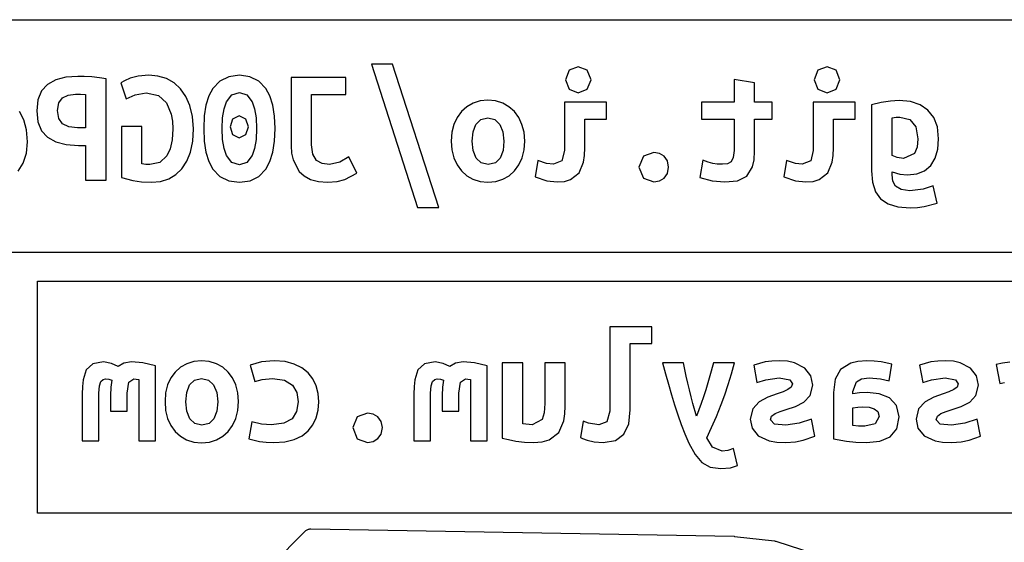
# Model space of a CAD drawing. Extents: x 4.93 to 6.76, y -5.59 to -2.93.
# Tile 21 of 29: x 5.52 to 5.97, y -3.88 to -3.65. Entities that reach past the tile are written whole.
import ezdxf

# ---------------------------------------------------------------- set-up
doc = ezdxf.new("R2010")
doc.units = 0
doc.header["$MEASUREMENT"] = 0
doc.layers.add('BLACK', color=7, linetype='CONTINUOUS')

msp = doc.modelspace()

# ---------------------------------------------------------------- linework, layer by layer
at = {"layer": 'BLACK', "linetype": 'CONTINUOUS'}
for p, q in [((5.47351, -3.64809), (6.2194, -3.64809)), ((5.68892, -3.66827), (5.67947, -3.66827)), ((5.67947, -3.66827), (5.70032, -3.73307)), ((5.70992, -3.73307), (5.68892, -3.66827)), ((5.77299, -3.6694), (5.76887, -3.67097)), ((5.77708, -3.67097), (5.77299, -3.6694)), ((5.88549, -3.6694), (5.88137, -3.67097)), ((5.88958, -3.67097), (5.88549, -3.6694)), ((5.54664, -3.67375), (5.54119, -3.67415)), ((5.54957, -3.67382), (5.54664, -3.67375)), ((5.55294, -3.67401), (5.54957, -3.67382)), ((5.55636, -3.67435), (5.55294, -3.67401)), ((5.57398, -3.67364), (5.57027, -3.67457)), ((5.57882, -3.67322), (5.57398, -3.67364)), ((5.58289, -3.67361), (5.57882, -3.67322)), ((5.58669, -3.67476), (5.58289, -3.67361)), ((5.61486, -3.67389), (5.61086, -3.67587)), ((5.61969, -3.67322), (5.61486, -3.67389)), ((5.62445, -3.67389), (5.61969, -3.67322)), ((5.62843, -3.67589), (5.62445, -3.67389)), ((5.76887, -3.67097), (5.76714, -3.67532)), ((5.77877, -3.67532), (5.77708, -3.67097)), ((5.88137, -3.67097), (5.87964, -3.67532)), ((5.89127, -3.67532), (5.88958, -3.67097)), ((5.53292, -3.67739), (5.53021, -3.68032)), ((5.53661, -3.67537), (5.53292, -3.67739)), ((5.54119, -3.67415), (5.53661, -3.67537)), ((5.55939, -3.67487), (5.55636, -3.67435)), ((5.55939, -3.7207), (5.55939, -3.67487)), ((5.56768, -3.6757), (5.56614, -3.6766)), ((5.56614, -3.6766), (5.56854, -3.68395)), ((5.57027, -3.67457), (5.56768, -3.6757)), ((5.59013, -3.67668), (5.58669, -3.67476)), ((5.59307, -3.67937), (5.59013, -3.67668)), ((5.61086, -3.67587), (5.60769, -3.67919)), ((5.63162, -3.67922), (5.62843, -3.67589)), ((5.66792, -3.67427), (5.64309, -3.67427)), ((5.64309, -3.67427), (5.64309, -3.70517)), ((5.66792, -3.68192), (5.66792, -3.67427)), ((5.76714, -3.67532), (5.76887, -3.6796)), ((5.77708, -3.6796), (5.77877, -3.67532)), ((5.85272, -3.6766), (5.84349, -3.6751)), ((5.84349, -3.6751), (5.84349, -3.68545)), ((5.85272, -3.68545), (5.85272, -3.6766)), ((5.87964, -3.67532), (5.88137, -3.6796)), ((5.88958, -3.6796), (5.89127, -3.67532)), ((5.53021, -3.68032), (5.52859, -3.68429)), ((5.53971, -3.68346), (5.54228, -3.6822)), ((5.54228, -3.6822), (5.54559, -3.68177)), ((5.54559, -3.68177), (5.54788, -3.68181)), ((5.54788, -3.68181), (5.55017, -3.682)), ((5.55017, -3.682), (5.55017, -3.697)), ((5.56854, -3.68395), (5.57259, -3.68207)), ((5.57259, -3.68207), (5.57754, -3.68125)), ((5.57754, -3.68125), (5.58309, -3.68245)), ((5.58309, -3.68245), (5.58681, -3.68579)), ((5.59549, -3.68282), (5.59307, -3.67937)), ((5.59734, -3.68699), (5.59549, -3.68282)), ((5.60589, -3.68256), (5.6046, -3.68672)), ((5.60769, -3.67919), (5.60589, -3.68256)), ((5.61388, -3.68526), (5.61633, -3.68214)), ((5.61633, -3.68214), (5.61969, -3.6811)), ((5.61969, -3.6811), (5.62301, -3.68214)), ((5.62301, -3.68214), (5.62547, -3.68526)), ((5.63346, -3.68261), (5.63162, -3.67922)), ((5.63477, -3.68676), (5.63346, -3.68261)), ((5.65239, -3.70465), (5.65239, -3.68192)), ((5.65239, -3.68192), (5.66792, -3.68192)), ((5.76887, -3.6796), (5.77299, -3.68117)), ((5.77299, -3.68117), (5.77708, -3.6796)), ((5.88137, -3.6796), (5.88549, -3.68117)), ((5.88549, -3.68117), (5.88958, -3.6796)), ((5.52859, -3.68429), (5.52804, -3.68927)), ((5.53749, -3.6892), (5.53805, -3.68574)), ((5.53805, -3.68574), (5.53971, -3.68346)), ((5.58681, -3.68579), (5.58891, -3.69089)), ((5.59853, -3.69187), (5.59734, -3.68699)), ((5.6046, -3.68672), (5.60383, -3.69165)), ((5.61278, -3.68846), (5.61388, -3.68526)), ((5.62547, -3.68526), (5.62659, -3.68846)), ((5.63556, -3.69168), (5.63477, -3.68676)), ((5.72258, -3.68746), (5.72016, -3.68961)), ((5.72541, -3.68586), (5.72258, -3.68746)), ((5.7286, -3.68488), (5.72541, -3.68586)), ((5.73212, -3.68455), (5.7286, -3.68488)), ((5.73559, -3.68488), (5.73212, -3.68455)), ((5.73879, -3.68586), (5.73559, -3.68488)), ((5.74165, -3.68746), (5.73879, -3.68586)), ((5.74408, -3.68961), (5.74165, -3.68746)), ((5.78574, -3.68545), (5.76677, -3.68545)), ((5.76677, -3.68545), (5.76677, -3.70727)), ((5.78574, -3.6931), (5.78574, -3.68545)), ((5.84349, -3.68545), (5.82872, -3.68545)), ((5.82872, -3.68545), (5.82872, -3.6931)), ((5.86074, -3.68545), (5.85272, -3.68545)), ((5.86074, -3.6931), (5.86074, -3.68545)), ((5.87927, -3.68545), (5.87927, -3.70727)), ((5.89824, -3.68545), (5.87927, -3.68545)), ((5.89824, -3.6931), (5.89824, -3.68545)), ((5.90999, -3.68553), (5.90559, -3.68657)), ((5.90559, -3.68657), (5.90559, -3.71642)), ((5.91416, -3.68491), (5.90999, -3.68553)), ((5.91812, -3.6847), (5.91416, -3.68491)), ((5.92324, -3.68517), (5.91812, -3.6847)), ((5.92759, -3.6866), (5.92324, -3.68517)), ((5.93117, -3.68897), (5.92759, -3.6866)), ((5.52226, -3.69342), (5.52028, -3.68969)), ((5.52804, -3.68927), (5.52859, -3.69431)), ((5.53806, -3.69285), (5.53749, -3.6892)), ((5.58891, -3.69089), (5.58938, -3.69401)), ((5.59892, -3.69745), (5.59853, -3.69187)), ((5.60383, -3.69165), (5.60357, -3.69737)), ((5.61212, -3.6925), (5.61278, -3.68846)), ((5.61962, -3.6916), (5.61666, -3.6931)), ((5.62269, -3.6931), (5.61962, -3.6916)), ((5.62659, -3.68846), (5.62727, -3.6925)), ((5.63582, -3.69737), (5.63556, -3.69168)), ((5.72016, -3.68961), (5.7182, -3.69229)), ((5.74605, -3.69229), (5.74408, -3.68961)), ((5.93384, -3.69232), (5.93117, -3.68897)), ((5.52345, -3.69795), (5.52226, -3.69342)), ((5.52859, -3.69431), (5.53023, -3.69832)), ((5.53974, -3.69524), (5.53806, -3.69285)), ((5.54254, -3.69656), (5.53974, -3.69524)), ((5.57559, -3.6964), (5.56637, -3.6964)), ((5.56637, -3.6964), (5.56637, -3.71957)), ((5.57559, -3.71335), (5.57559, -3.6964)), ((5.58938, -3.69401), (5.58954, -3.69745)), ((5.61189, -3.69737), (5.61212, -3.6925)), ((5.61666, -3.6931), (5.61549, -3.69662)), ((5.62382, -3.69662), (5.62269, -3.6931)), ((5.62727, -3.6925), (5.62749, -3.69737)), ((5.71674, -3.69546), (5.71584, -3.69905)), ((5.7182, -3.69229), (5.71674, -3.69546)), ((5.72542, -3.69881), (5.72668, -3.69546)), ((5.72668, -3.69546), (5.72888, -3.6933)), ((5.72888, -3.6933), (5.73212, -3.69257)), ((5.73212, -3.69257), (5.73528, -3.6933)), ((5.73528, -3.6933), (5.73756, -3.69546)), ((5.73756, -3.69546), (5.73893, -3.69881)), ((5.74753, -3.69546), (5.74605, -3.69229)), ((5.74846, -3.69905), (5.74753, -3.69546)), ((5.77599, -3.70607), (5.77599, -3.6931)), ((5.77599, -3.6931), (5.78574, -3.6931)), ((5.82872, -3.6931), (5.84349, -3.6931)), ((5.84349, -3.6931), (5.84349, -3.70735)), ((5.85272, -3.70757), (5.85272, -3.6931)), ((5.85272, -3.6931), (5.86074, -3.6931)), ((5.88849, -3.70607), (5.88849, -3.6931)), ((5.88849, -3.6931), (5.89824, -3.6931)), ((5.91489, -3.69257), (5.91677, -3.69227)), ((5.91489, -3.70952), (5.91489, -3.69257)), ((5.91677, -3.69227), (5.91849, -3.6922)), ((5.91849, -3.6922), (5.92299, -3.69328)), ((5.92299, -3.69328), (5.92569, -3.69653)), ((5.93544, -3.69664), (5.93384, -3.69232)), ((5.52384, -3.7033), (5.52345, -3.69795)), ((5.53023, -3.69832), (5.53296, -3.70131)), ((5.54642, -3.697), (5.54254, -3.69656)), ((5.55017, -3.697), (5.54642, -3.697)), ((5.58954, -3.69745), (5.58925, -3.70251)), ((5.59858, -3.70308), (5.59892, -3.69745)), ((5.60357, -3.69737), (5.60383, -3.70313)), ((5.61212, -3.7023), (5.61189, -3.69737)), ((5.61549, -3.69662), (5.61666, -3.70011)), ((5.61666, -3.70011), (5.61962, -3.70157)), ((5.61962, -3.70157), (5.62269, -3.70011)), ((5.62269, -3.70011), (5.62382, -3.69662)), ((5.62749, -3.69737), (5.62727, -3.7023)), ((5.63556, -3.70313), (5.63582, -3.69737)), ((5.71584, -3.69905), (5.71554, -3.703)), ((5.72499, -3.70307), (5.72542, -3.69881)), ((5.73893, -3.69881), (5.73939, -3.70307)), ((5.74877, -3.703), (5.74846, -3.69905)), ((5.92569, -3.69653), (5.92659, -3.70195)), ((5.93597, -3.70195), (5.93544, -3.69664)), ((5.52337, -3.70855), (5.52384, -3.7033)), ((5.53296, -3.70131), (5.53669, -3.70337)), ((5.53669, -3.70337), (5.54132, -3.70461)), ((5.54132, -3.70461), (5.54687, -3.70502)), ((5.54687, -3.70502), (5.55017, -3.70502)), ((5.55017, -3.70502), (5.55017, -3.7207)), ((5.58925, -3.70251), (5.58838, -3.7066)), ((5.59757, -3.70799), (5.59858, -3.70308)), ((5.60383, -3.70313), (5.6046, -3.7081)), ((5.61278, -3.70636), (5.61212, -3.7023)), ((5.62727, -3.7023), (5.62659, -3.70636)), ((5.63479, -3.7081), (5.63556, -3.70313)), ((5.64309, -3.70517), (5.64331, -3.70846)), ((5.65295, -3.70901), (5.65239, -3.70465)), ((5.71554, -3.703), (5.71584, -3.707)), ((5.72545, -3.70735), (5.72499, -3.70307)), ((5.73939, -3.70307), (5.73897, -3.70735)), ((5.74847, -3.707), (5.74877, -3.703)), ((5.92659, -3.70195), (5.9262, -3.70578)), ((5.93557, -3.70672), (5.93597, -3.70195)), ((5.52196, -3.713), (5.52337, -3.70855)), ((5.58692, -3.70971), (5.58368, -3.71267)), ((5.58838, -3.7066), (5.58692, -3.70971)), ((5.59594, -3.71215), (5.59757, -3.70799)), ((5.6046, -3.7081), (5.60589, -3.71228)), ((5.61388, -3.70956), (5.61278, -3.70636)), ((5.61633, -3.71268), (5.61388, -3.70956)), ((5.62547, -3.70956), (5.62301, -3.71268)), ((5.62659, -3.70636), (5.62547, -3.70956)), ((5.6335, -3.71228), (5.63479, -3.7081)), ((5.64331, -3.70846), (5.64396, -3.71155)), ((5.65461, -3.71174), (5.65295, -3.70901)), ((5.71584, -3.707), (5.71674, -3.71061)), ((5.72683, -3.71072), (5.72545, -3.70735)), ((5.73897, -3.70735), (5.73771, -3.71072)), ((5.74757, -3.71061), (5.74847, -3.707)), ((5.76677, -3.70727), (5.76561, -3.71196)), ((5.77539, -3.7126), (5.77584, -3.70954)), ((5.77584, -3.70954), (5.77599, -3.70607)), ((5.80712, -3.70817), (5.80247, -3.7099)), ((5.80967, -3.70862), (5.80712, -3.70817)), ((5.81181, -3.7099), (5.80967, -3.70862)), ((5.84349, -3.70735), (5.84312, -3.7105)), ((5.85249, -3.71158), (5.85272, -3.70757)), ((5.87927, -3.70727), (5.87811, -3.71196)), ((5.88789, -3.7126), (5.88834, -3.70954)), ((5.88834, -3.70954), (5.88849, -3.70607)), ((5.91726, -3.7105), (5.91489, -3.70952)), ((5.92502, -3.70859), (5.92007, -3.71087)), ((5.9262, -3.70578), (5.92502, -3.70859)), ((5.93439, -3.71075), (5.93557, -3.70672)), ((5.51961, -3.71665), (5.52196, -3.713)), ((5.57739, -3.71357), (5.57559, -3.71335)), ((5.57919, -3.71365), (5.57739, -3.71357)), ((5.58368, -3.71267), (5.57919, -3.71365)), ((5.59374, -3.71556), (5.59594, -3.71215)), ((5.60589, -3.71228), (5.60769, -3.71567)), ((5.61969, -3.71372), (5.61633, -3.71268)), ((5.62301, -3.71268), (5.61969, -3.71372)), ((5.63169, -3.71567), (5.6335, -3.71228)), ((5.64396, -3.71155), (5.64681, -3.7168)), ((5.65717, -3.71317), (5.65461, -3.71174)), ((5.66042, -3.71365), (5.65717, -3.71317)), ((5.66511, -3.71252), (5.66042, -3.71365)), ((5.66927, -3.7102), (5.66511, -3.71252)), ((5.67279, -3.71755), (5.66927, -3.7102)), ((5.71674, -3.71061), (5.71819, -3.71379)), ((5.71819, -3.71379), (5.72012, -3.7165)), ((5.72911, -3.71292), (5.72683, -3.71072)), ((5.73227, -3.71365), (5.72911, -3.71292)), ((5.7355, -3.71292), (5.73227, -3.71365)), ((5.73771, -3.71072), (5.7355, -3.71292)), ((5.74416, -3.7165), (5.74612, -3.71379)), ((5.74612, -3.71379), (5.74757, -3.71061)), ((5.75462, -3.71177), (5.75342, -3.7192)), ((5.75867, -3.71316), (5.75462, -3.71177)), ((5.76174, -3.7135), (5.75867, -3.71316)), ((5.76561, -3.71196), (5.76174, -3.7135)), ((5.77333, -3.71744), (5.77539, -3.7126)), ((5.80247, -3.7099), (5.80044, -3.71477)), ((5.81331, -3.71196), (5.81181, -3.7099)), ((5.81387, -3.71477), (5.81331, -3.71196)), ((5.82932, -3.71162), (5.82804, -3.71957)), ((5.83168, -3.7126), (5.82932, -3.71162)), ((5.83378, -3.71316), (5.83168, -3.7126)), ((5.83588, -3.71342), (5.83378, -3.71316)), ((5.83824, -3.7135), (5.83588, -3.71342)), ((5.84042, -3.71327), (5.83824, -3.7135)), ((5.84207, -3.71237), (5.84042, -3.71327)), ((5.84312, -3.7105), (5.84207, -3.71237)), ((5.85182, -3.71474), (5.85249, -3.71158)), ((5.86712, -3.71177), (5.86592, -3.7192)), ((5.87117, -3.71316), (5.86712, -3.71177)), ((5.87424, -3.7135), (5.87117, -3.71316)), ((5.87811, -3.71196), (5.87424, -3.7135)), ((5.88583, -3.71744), (5.88789, -3.7126)), ((5.92007, -3.71087), (5.91726, -3.7105)), ((5.92966, -3.71644), (5.93241, -3.71402)), ((5.93241, -3.71402), (5.93439, -3.71075)), ((5.58778, -3.72014), (5.59102, -3.71822)), ((5.59102, -3.71822), (5.59374, -3.71556)), ((5.60769, -3.71567), (5.61086, -3.71901)), ((5.62853, -3.71901), (5.63169, -3.71567)), ((5.64681, -3.7168), (5.64908, -3.71882)), ((5.66747, -3.72047), (5.67279, -3.71755)), ((5.72012, -3.7165), (5.72251, -3.71869)), ((5.74174, -3.71869), (5.74416, -3.7165)), ((5.76943, -3.72047), (5.77333, -3.71744)), ((5.80044, -3.71477), (5.80247, -3.7198)), ((5.81181, -3.71976), (5.81331, -3.71766)), ((5.81331, -3.71766), (5.81387, -3.71477)), ((5.84919, -3.71897), (5.85182, -3.71474)), ((5.88193, -3.72047), (5.88583, -3.71744)), ((5.90559, -3.71642), (5.90606, -3.72167)), ((5.91489, -3.7183), (5.91489, -3.71687)), ((5.91489, -3.71687), (5.91846, -3.718)), ((5.91527, -3.72111), (5.91489, -3.7183)), ((5.91846, -3.718), (5.92194, -3.71837)), ((5.92194, -3.71837), (5.92617, -3.71789)), ((5.92617, -3.71789), (5.92966, -3.71644)), ((5.55017, -3.7207), (5.55939, -3.7207)), ((5.56637, -3.71957), (5.57151, -3.72092)), ((5.57151, -3.72092), (5.57536, -3.72149)), ((5.57536, -3.72149), (5.57994, -3.72167)), ((5.57994, -3.72167), (5.58408, -3.72129)), ((5.58408, -3.72129), (5.58778, -3.72014)), ((5.61086, -3.71901), (5.61486, -3.72101)), ((5.61486, -3.72101), (5.61969, -3.72167)), ((5.61969, -3.72167), (5.62453, -3.72101)), ((5.62453, -3.72101), (5.62853, -3.71901)), ((5.64908, -3.71882), (5.65194, -3.72036)), ((5.65194, -3.72036), (5.65543, -3.72135)), ((5.65543, -3.72135), (5.65959, -3.72167)), ((5.65959, -3.72167), (5.66393, -3.72137)), ((5.66393, -3.72137), (5.66747, -3.72047)), ((5.72251, -3.71869), (5.72533, -3.72032)), ((5.72533, -3.72032), (5.72855, -3.72134)), ((5.72855, -3.72134), (5.73212, -3.72167)), ((5.73212, -3.72167), (5.73569, -3.72134)), ((5.73569, -3.72134), (5.73891, -3.72032)), ((5.73891, -3.72032), (5.74174, -3.71869)), ((5.75342, -3.7192), (5.75878, -3.72104)), ((5.75878, -3.72104), (5.76339, -3.72152)), ((5.76339, -3.72152), (5.7667, -3.72126)), ((5.7667, -3.72126), (5.76943, -3.72047)), ((5.80247, -3.7198), (5.80712, -3.72152)), ((5.80712, -3.72152), (5.80967, -3.72107)), ((5.80967, -3.72107), (5.81181, -3.71976)), ((5.82804, -3.71957), (5.83356, -3.72107)), ((5.83356, -3.72107), (5.83929, -3.72152)), ((5.83929, -3.72152), (5.84499, -3.721)), ((5.84499, -3.721), (5.84919, -3.71897)), ((5.86592, -3.7192), (5.87128, -3.72104)), ((5.87128, -3.72104), (5.87589, -3.72152)), ((5.87589, -3.72152), (5.8792, -3.72126)), ((5.8792, -3.72126), (5.88193, -3.72047)), ((5.90606, -3.72167), (5.90744, -3.72592)), ((5.91654, -3.7234), (5.91527, -3.72111)), ((5.90744, -3.72592), (5.90976, -3.72917)), ((5.91902, -3.72494), (5.91654, -3.7234)), ((5.92299, -3.7255), (5.91902, -3.72494)), ((5.92899, -3.72479), (5.92299, -3.7255)), ((5.93357, -3.72325), (5.92899, -3.72479)), ((5.93529, -3.73105), (5.93357, -3.72325)), ((5.90976, -3.72917), (5.91309, -3.73147)), ((5.91309, -3.73147), (5.91756, -3.73284)), ((5.92948, -3.73262), (5.93529, -3.73105)), ((5.70032, -3.73307), (5.70992, -3.73307)), ((5.91756, -3.73284), (5.92314, -3.7333)), ((5.92314, -3.7333), (5.92638, -3.73313)), ((5.92638, -3.73313), (5.92948, -3.73262)), ((6.2194, -3.75348), (5.47351, -3.75348)), ((5.52845, -3.76639), (6.16446, -3.76639)), ((5.52845, -3.8714), (5.52845, -3.76639)), ((5.80626, -3.78702), (5.78728, -3.78702)), ((5.78728, -3.78702), (5.78728, -3.82527)), ((5.80626, -3.79467), (5.80626, -3.78702)), ((5.79651, -3.8246), (5.79651, -3.79467)), ((5.79651, -3.79467), (5.80626, -3.79467)), ((5.55823, -3.803), (5.55343, -3.8039)), ((5.56183, -3.80364), (5.55823, -3.803)), ((5.57098, -3.803), (5.56749, -3.80349)), ((5.57601, -3.80345), (5.57098, -3.803)), ((5.59912, -3.8028), (5.59592, -3.80379)), ((5.60263, -3.80247), (5.59912, -3.8028)), ((5.6061, -3.8028), (5.60263, -3.80247)), ((5.60931, -3.80379), (5.6061, -3.8028)), ((5.62978, -3.80292), (5.62461, -3.80442)), ((5.63548, -3.80247), (5.62978, -3.80292)), ((5.64037, -3.80284), (5.63548, -3.80247)), ((5.64452, -3.80394), (5.64037, -3.80284)), ((5.70823, -3.803), (5.70343, -3.8039)), ((5.71183, -3.80364), (5.70823, -3.803)), ((5.72098, -3.803), (5.71749, -3.80349)), ((5.72601, -3.80345), (5.72098, -3.803)), ((5.85752, -3.803), (5.85238, -3.8045)), ((5.8606, -3.8026), (5.85752, -3.803)), ((5.86393, -3.80247), (5.8606, -3.8026)), ((5.86763, -3.80269), (5.86393, -3.80247)), ((5.87076, -3.80334), (5.86763, -3.80269)), ((5.89947, -3.80273), (5.89622, -3.80349)), ((5.90346, -3.80247), (5.89947, -3.80273)), ((5.90678, -3.80259), (5.90346, -3.80247)), ((5.90998, -3.80296), (5.90678, -3.80259)), ((5.91486, -3.80405), (5.90998, -3.80296)), ((5.93252, -3.803), (5.92738, -3.8045)), ((5.9356, -3.8026), (5.93252, -3.803)), ((5.93893, -3.80247), (5.9356, -3.8026)), ((5.94263, -3.80269), (5.93893, -3.80247)), ((5.94576, -3.80334), (5.94263, -3.80269)), ((5.96811, -3.80304), (5.96492, -3.80349)), ((5.55047, -3.8066), (5.54901, -3.81114)), ((5.55343, -3.8039), (5.55047, -3.8066)), ((5.56483, -3.8051), (5.56183, -3.80364)), ((5.56749, -3.80349), (5.56483, -3.8051)), ((5.58178, -3.80472), (5.57601, -3.80345)), ((5.58178, -3.83862), (5.58178, -3.80472)), ((5.59067, -3.80754), (5.58871, -3.81022)), ((5.59309, -3.80538), (5.59067, -3.80754)), ((5.59592, -3.80379), (5.59309, -3.80538)), ((5.61217, -3.80538), (5.60931, -3.80379)), ((5.61459, -3.80754), (5.61217, -3.80538)), ((5.61656, -3.81022), (5.61459, -3.80754)), ((5.62461, -3.80442), (5.62663, -3.81185)), ((5.64798, -3.80566), (5.64452, -3.80394)), ((5.65078, -3.80791), (5.64798, -3.80566)), ((5.70047, -3.8066), (5.69901, -3.81114)), ((5.70343, -3.8039), (5.70047, -3.8066)), ((5.71483, -3.8051), (5.71183, -3.80364)), ((5.71749, -3.80349), (5.71483, -3.8051)), ((5.73178, -3.80472), (5.72601, -3.80345)), ((5.73178, -3.83862), (5.73178, -3.80472)), ((5.73861, -3.80337), (5.73861, -3.83742)), ((5.74791, -3.80337), (5.73861, -3.80337)), ((5.74791, -3.83105), (5.74791, -3.80337)), ((5.76703, -3.80337), (5.75781, -3.80337)), ((5.75781, -3.80337), (5.75781, -3.82182)), ((5.76703, -3.82302), (5.76703, -3.80337)), ((5.82051, -3.80337), (5.81106, -3.80337)), ((5.81106, -3.80337), (5.81245, -3.80828)), ((5.82182, -3.80937), (5.82051, -3.80337)), ((5.83408, -3.80337), (5.83254, -3.8093)), ((5.84368, -3.80337), (5.83408, -3.80337)), ((5.84229, -3.8084), (5.84368, -3.80337)), ((5.85238, -3.8045), (5.85381, -3.8123)), ((5.87544, -3.80574), (5.87076, -3.80334)), ((5.87814, -3.80926), (5.87544, -3.80574)), ((5.89161, -3.80634), (5.88913, -3.81084)), ((5.89622, -3.80349), (5.89161, -3.80634)), ((5.91358, -3.81147), (5.91486, -3.80405)), ((5.92738, -3.8045), (5.92881, -3.8123)), ((5.95044, -3.80574), (5.94576, -3.80334)), ((5.95314, -3.80926), (5.95044, -3.80574)), ((5.96492, -3.80349), (5.96203, -3.8042)), ((5.96203, -3.8042), (5.96368, -3.81275)), ((5.54901, -3.81114), (5.54873, -3.81411)), ((5.55639, -3.81372), (5.55707, -3.81177)), ((5.55707, -3.81177), (5.55804, -3.81087)), ((5.55804, -3.81087), (5.55921, -3.81065)), ((5.55921, -3.81065), (5.56063, -3.81076)), ((5.56063, -3.81076), (5.56198, -3.81117)), ((5.56198, -3.81117), (5.56161, -3.81432)), ((5.56896, -3.8171), (5.56967, -3.81207)), ((5.56967, -3.81207), (5.57196, -3.81065)), ((5.57196, -3.81065), (5.57304, -3.81072)), ((5.57304, -3.81072), (5.57428, -3.81095)), ((5.57428, -3.81095), (5.57428, -3.83862)), ((5.58871, -3.81022), (5.58726, -3.81339)), ((5.59719, -3.81339), (5.5994, -3.81122)), ((5.5994, -3.81122), (5.60263, -3.8105)), ((5.60263, -3.8105), (5.60579, -3.81122)), ((5.60579, -3.81122), (5.60807, -3.81339)), ((5.61804, -3.81339), (5.61656, -3.81022)), ((5.62663, -3.81185), (5.62997, -3.81091)), ((5.62997, -3.81091), (5.63466, -3.8105)), ((5.63466, -3.8105), (5.64017, -3.81129)), ((5.64017, -3.81129), (5.64373, -3.81346)), ((5.65294, -3.81064), (5.65078, -3.80791)), ((5.65446, -3.8138), (5.65294, -3.81064)), ((5.69901, -3.81114), (5.69873, -3.81411)), ((5.70639, -3.81372), (5.70707, -3.81177)), ((5.70707, -3.81177), (5.70804, -3.81087)), ((5.70804, -3.81087), (5.70921, -3.81065)), ((5.70921, -3.81065), (5.71063, -3.81076)), ((5.71063, -3.81076), (5.71198, -3.81117)), ((5.71198, -3.81117), (5.71161, -3.81432)), ((5.71896, -3.8171), (5.71967, -3.81207)), ((5.71967, -3.81207), (5.72196, -3.81065)), ((5.72196, -3.81065), (5.72304, -3.81072)), ((5.72304, -3.81072), (5.72428, -3.81095)), ((5.72428, -3.81095), (5.72428, -3.83862)), ((5.81245, -3.80828), (5.81379, -3.81309)), ((5.82254, -3.81251), (5.82182, -3.80937)), ((5.83254, -3.8093), (5.83165, -3.81245)), ((5.84083, -3.81321), (5.84229, -3.8084)), ((5.85381, -3.8123), (5.85778, -3.81106)), ((5.85778, -3.81106), (5.86386, -3.8102)), ((5.86386, -3.8102), (5.86862, -3.81106)), ((5.86862, -3.81106), (5.86986, -3.8129)), ((5.87901, -3.8135), (5.87814, -3.80926)), ((5.88913, -3.81084), (5.88838, -3.8168)), ((5.89723, -3.81635), (5.89888, -3.81196)), ((5.89888, -3.81196), (5.90113, -3.81064)), ((5.90113, -3.81064), (5.90458, -3.8102)), ((5.90458, -3.8102), (5.90964, -3.81057)), ((5.90964, -3.81057), (5.91358, -3.81147)), ((5.92881, -3.8123), (5.93278, -3.81106)), ((5.93278, -3.81106), (5.93886, -3.8102)), ((5.93886, -3.8102), (5.94362, -3.81106)), ((5.94362, -3.81106), (5.94486, -3.8129)), ((5.95401, -3.8135), (5.95314, -3.80926)), ((5.54873, -3.81411), (5.54863, -3.81755)), ((5.55613, -3.8171), (5.55639, -3.81372)), ((5.56161, -3.81432), (5.56146, -3.81815)), ((5.58726, -3.81339), (5.58636, -3.81698)), ((5.59593, -3.81673), (5.59719, -3.81339)), ((5.60807, -3.81339), (5.60945, -3.81673)), ((5.61897, -3.81698), (5.61804, -3.81339)), ((5.64373, -3.81346), (5.64568, -3.8168)), ((5.65536, -3.81729), (5.65446, -3.8138)), ((5.69873, -3.81411), (5.69863, -3.81755)), ((5.70613, -3.8171), (5.70639, -3.81372)), ((5.71161, -3.81432), (5.71146, -3.81815)), ((5.81379, -3.81309), (5.81513, -3.81779)), ((5.82328, -3.81564), (5.82254, -3.81251)), ((5.82405, -3.81873), (5.82328, -3.81564)), ((5.83071, -3.8156), (5.8297, -3.81872)), ((5.83165, -3.81245), (5.83071, -3.8156)), ((5.83929, -3.81779), (5.84083, -3.81321)), ((5.86562, -3.81654), (5.86296, -3.81747)), ((5.86779, -3.81552), (5.86562, -3.81654)), ((5.86929, -3.81436), (5.86779, -3.81552)), ((5.86986, -3.8129), (5.86929, -3.81436)), ((5.87788, -3.81811), (5.87901, -3.8135)), ((5.89723, -3.81747), (5.89723, -3.81635)), ((5.94062, -3.81654), (5.93796, -3.81747)), ((5.94279, -3.81552), (5.94062, -3.81654)), ((5.94429, -3.81436), (5.94279, -3.81552)), ((5.94486, -3.8129), (5.94429, -3.81436)), ((5.95288, -3.81811), (5.95401, -3.8135)), ((5.96368, -3.81275), (5.96582, -3.8123)), ((5.54863, -3.81755), (5.54863, -3.83862)), ((5.55613, -3.83862), (5.55613, -3.8171)), ((5.56146, -3.81815), (5.56146, -3.8252)), ((5.56896, -3.8252), (5.56896, -3.8171)), ((5.58636, -3.81698), (5.58606, -3.82092)), ((5.58606, -3.82092), (5.58636, -3.82493)), ((5.59551, -3.821), (5.59593, -3.81673)), ((5.59597, -3.82527), (5.59551, -3.821)), ((5.60945, -3.81673), (5.60991, -3.821)), ((5.60991, -3.821), (5.60948, -3.82527)), ((5.61928, -3.82092), (5.61897, -3.81698)), ((5.61898, -3.82493), (5.61928, -3.82092)), ((5.64628, -3.821), (5.6456, -3.82535)), ((5.64568, -3.8168), (5.64628, -3.821)), ((5.65566, -3.821), (5.65536, -3.81729)), ((5.65537, -3.82477), (5.65566, -3.821)), ((5.69863, -3.81755), (5.69863, -3.83862)), ((5.70613, -3.83862), (5.70613, -3.8171)), ((5.71146, -3.81815), (5.71146, -3.8252)), ((5.71896, -3.8252), (5.71896, -3.8171)), ((5.81513, -3.81779), (5.81653, -3.82239)), ((5.82486, -3.82179), (5.82405, -3.81873)), ((5.8297, -3.81872), (5.82864, -3.82179)), ((5.83768, -3.82216), (5.83929, -3.81779)), ((5.85482, -3.82104), (5.85193, -3.82419)), ((5.85876, -3.81897), (5.85482, -3.82104)), ((5.86296, -3.81747), (5.85876, -3.81897)), ((5.87503, -3.82115), (5.87788, -3.81811)), ((5.88838, -3.8168), (5.88838, -3.8378)), ((5.90021, -3.81702), (5.89723, -3.81747)), ((5.90361, -3.81687), (5.90021, -3.81702)), ((5.90908, -3.81744), (5.90361, -3.81687)), ((5.91373, -3.81927), (5.90908, -3.81744)), ((5.91696, -3.82265), (5.91373, -3.81927)), ((5.92982, -3.82104), (5.92693, -3.82419)), ((5.93376, -3.81897), (5.92982, -3.82104)), ((5.93796, -3.81747), (5.93376, -3.81897)), ((5.95003, -3.82115), (5.95288, -3.81811)), ((5.56146, -3.8252), (5.56896, -3.8252)), ((5.58636, -3.82493), (5.58726, -3.82854)), ((5.59734, -3.82865), (5.59597, -3.82527)), ((5.60948, -3.82527), (5.60822, -3.82865)), ((5.61808, -3.82854), (5.61898, -3.82493)), ((5.6456, -3.82535), (5.64354, -3.82865)), ((5.65449, -3.82827), (5.65537, -3.82477)), ((5.71146, -3.8252), (5.71896, -3.8252)), ((5.75781, -3.82182), (5.75752, -3.82607)), ((5.76688, -3.82647), (5.76703, -3.82302)), ((5.78728, -3.82527), (5.78586, -3.83015)), ((5.79578, -3.831), (5.79651, -3.8246)), ((5.81653, -3.82239), (5.818, -3.82688)), ((5.82643, -3.82745), (5.82486, -3.82179)), ((5.82864, -3.82179), (5.82643, -3.82745)), ((5.83548, -3.82762), (5.83768, -3.82216)), ((5.85193, -3.82419), (5.85081, -3.82887)), ((5.86202, -3.82636), (5.86434, -3.82542)), ((5.86434, -3.82542), (5.86708, -3.82452)), ((5.86708, -3.82452), (5.87121, -3.82314)), ((5.87121, -3.82314), (5.87503, -3.82115)), ((5.89723, -3.8237), (5.89941, -3.82344)), ((5.89723, -3.8318), (5.89723, -3.8237)), ((5.89941, -3.82344), (5.90173, -3.82332)), ((5.90173, -3.82332), (5.90451, -3.82351)), ((5.90451, -3.82351), (5.90687, -3.82415)), ((5.90687, -3.82415), (5.90848, -3.82542)), ((5.90848, -3.82542), (5.90908, -3.8276)), ((5.91816, -3.82782), (5.91696, -3.82265)), ((5.92693, -3.82419), (5.92581, -3.82887)), ((5.93702, -3.82636), (5.93934, -3.82542)), ((5.93934, -3.82542), (5.94208, -3.82452)), ((5.94208, -3.82452), (5.94621, -3.82314)), ((5.94621, -3.82314), (5.95003, -3.82115)), ((5.58726, -3.82854), (5.5887, -3.83171)), ((5.59962, -3.83084), (5.59734, -3.82865)), ((5.60822, -3.82865), (5.60602, -3.83084)), ((5.61663, -3.83171), (5.61808, -3.82854)), ((5.64354, -3.82865), (5.63984, -3.83073)), ((5.653, -3.83142), (5.65449, -3.82827)), ((5.67298, -3.82782), (5.67096, -3.8327)), ((5.67763, -3.8261), (5.67298, -3.82782)), ((5.68018, -3.82655), (5.67763, -3.8261)), ((5.68232, -3.82782), (5.68018, -3.82655)), ((5.68382, -3.82989), (5.68232, -3.82782)), ((5.68438, -3.8327), (5.68382, -3.82989)), ((5.75664, -3.82906), (5.75211, -3.83142)), ((5.75752, -3.82607), (5.75664, -3.82906)), ((5.76422, -3.83484), (5.76643, -3.82962)), ((5.76643, -3.82962), (5.76688, -3.82647)), ((5.77513, -3.8297), (5.77393, -3.83712)), ((5.77761, -3.83067), (5.77513, -3.8297)), ((5.818, -3.82688), (5.81957, -3.83127)), ((5.83328, -3.83266), (5.83548, -3.82762)), ((5.85081, -3.82887), (5.85163, -3.833)), ((5.85988, -3.82917), (5.86044, -3.82752)), ((5.86168, -3.83116), (5.85988, -3.82917)), ((5.86044, -3.82752), (5.86202, -3.82636)), ((5.87848, -3.8288), (5.87289, -3.83075)), ((5.87991, -3.83652), (5.87848, -3.8288)), ((5.90908, -3.8276), (5.90728, -3.83101)), ((5.91711, -3.83326), (5.91816, -3.82782)), ((5.92581, -3.82887), (5.92663, -3.833)), ((5.93488, -3.82917), (5.93544, -3.82752)), ((5.93668, -3.83116), (5.93488, -3.82917)), ((5.93544, -3.82752), (5.93702, -3.82636)), ((5.95348, -3.8288), (5.94789, -3.83075)), ((5.95491, -3.83652), (5.95348, -3.8288)), ((5.5887, -3.83171), (5.59063, -3.83442)), ((5.59063, -3.83442), (5.59302, -3.83662)), ((5.60278, -3.83157), (5.59962, -3.83084)), ((5.60602, -3.83084), (5.60278, -3.83157)), ((5.61225, -3.83662), (5.61467, -3.83442)), ((5.61467, -3.83442), (5.61663, -3.83171)), ((5.62536, -3.83015), (5.62401, -3.83772)), ((5.62967, -3.83112), (5.62536, -3.83015)), ((5.63421, -3.83142), (5.62967, -3.83112)), ((5.63984, -3.83073), (5.63421, -3.83142)), ((5.64803, -3.83634), (5.65086, -3.83412)), ((5.65086, -3.83412), (5.653, -3.83142)), ((5.67096, -3.8327), (5.67298, -3.83772)), ((5.68382, -3.83559), (5.68438, -3.8327)), ((5.75211, -3.83142), (5.74791, -3.83105)), ((5.78226, -3.83142), (5.77761, -3.83067)), ((5.78586, -3.83015), (5.78226, -3.83142)), ((5.79358, -3.83566), (5.79578, -3.831)), ((5.81957, -3.83127), (5.82125, -3.83557)), ((5.83108, -3.83727), (5.83328, -3.83266)), ((5.85163, -3.833), (5.85437, -3.83637)), ((5.86686, -3.83165), (5.86168, -3.83116)), ((5.87289, -3.83075), (5.86686, -3.83165)), ((5.89971, -3.83199), (5.89723, -3.8318)), ((5.90263, -3.83202), (5.89971, -3.83199)), ((5.90728, -3.83101), (5.90263, -3.83202)), ((5.91411, -3.83686), (5.91711, -3.83326)), ((5.92663, -3.833), (5.92937, -3.83637)), ((5.94186, -3.83165), (5.93668, -3.83116)), ((5.94789, -3.83075), (5.94186, -3.83165)), ((5.54863, -3.83862), (5.55613, -3.83862)), ((5.57428, -3.83862), (5.58178, -3.83862)), ((5.59302, -3.83662), (5.59584, -3.83825)), ((5.59584, -3.83825), (5.59906, -3.83926)), ((5.6062, -3.83926), (5.60942, -3.83825)), ((5.60942, -3.83825), (5.61225, -3.83662)), ((5.62401, -3.83772), (5.62873, -3.83896)), ((5.64027, -3.83909), (5.64452, -3.83802)), ((5.64452, -3.83802), (5.64803, -3.83634)), ((5.67298, -3.83772), (5.67763, -3.83945)), ((5.68018, -3.839), (5.68232, -3.83769)), ((5.68232, -3.83769), (5.68382, -3.83559)), ((5.69863, -3.83862), (5.70613, -3.83862)), ((5.72428, -3.83862), (5.73178, -3.83862)), ((5.73861, -3.83742), (5.74143, -3.8381)), ((5.74143, -3.8381), (5.74479, -3.83877)), ((5.74479, -3.83877), (5.74859, -3.83928)), ((5.75666, -3.83915), (5.75983, -3.83825)), ((5.75983, -3.83825), (5.76422, -3.83484)), ((5.77393, -3.83712), (5.77494, -3.83765)), ((5.77494, -3.83765), (5.77701, -3.83844)), ((5.77701, -3.83844), (5.78012, -3.83915)), ((5.78428, -3.83945), (5.78979, -3.8385)), ((5.78979, -3.8385), (5.79358, -3.83566)), ((5.82125, -3.83557), (5.82306, -3.83975)), ((5.83371, -3.84155), (5.83108, -3.83727)), ((5.85437, -3.83637), (5.85936, -3.83862)), ((5.85936, -3.83862), (5.86279, -3.83924)), ((5.87117, -3.83919), (5.87473, -3.8384)), ((5.87473, -3.8384), (5.87991, -3.83652)), ((5.88838, -3.8378), (5.89438, -3.83885)), ((5.89438, -3.83885), (5.8986, -3.8393)), ((5.90331, -3.83945), (5.90942, -3.83885)), ((5.90942, -3.83885), (5.91411, -3.83686)), ((5.92937, -3.83637), (5.93436, -3.83862)), ((5.93436, -3.83862), (5.93779, -3.83924)), ((5.94617, -3.83919), (5.94973, -3.8384)), ((5.94973, -3.8384), (5.95491, -3.83652)), ((5.59906, -3.83926), (5.60263, -3.8396)), ((5.60263, -3.8396), (5.6062, -3.83926)), ((5.62873, -3.83896), (5.63175, -3.83933)), ((5.63175, -3.83933), (5.63526, -3.83945)), ((5.63526, -3.83945), (5.64027, -3.83909)), ((5.67763, -3.83945), (5.68018, -3.839)), ((5.74859, -3.83928), (5.75271, -3.83945)), ((5.75271, -3.83945), (5.75666, -3.83915)), ((5.78012, -3.83915), (5.78428, -3.83945)), ((5.82306, -3.83975), (5.82587, -3.84492)), ((5.83806, -3.84335), (5.83371, -3.84155)), ((5.84057, -3.84309), (5.83806, -3.84335)), ((5.84323, -3.84215), (5.84057, -3.84309)), ((5.84496, -3.84987), (5.84323, -3.84215)), ((5.86279, -3.83924), (5.86693, -3.83945)), ((5.86693, -3.83945), (5.87117, -3.83919)), ((5.8986, -3.8393), (5.90331, -3.83945)), ((5.93779, -3.83924), (5.94193, -3.83945)), ((5.94193, -3.83945), (5.94617, -3.83919)), ((5.82587, -3.84492), (5.82894, -3.84849)), ((5.82894, -3.84849), (5.83269, -3.85055)), ((5.83269, -3.85055), (5.83753, -3.85122)), ((5.83753, -3.85122), (5.84177, -3.85085)), ((5.84177, -3.85085), (5.84496, -3.84987)), ((6.16446, -3.8714), (5.52845, -3.8714)), ((5.6501, -3.87903), (5.65035, -3.87891)), ((5.65035, -3.87891), (5.6506, -3.87877)), ((5.6506, -3.87877), (5.65063, -3.87876)), ((5.65063, -3.87876), (5.65065, -3.87875)), ((5.65065, -3.87875), (5.65092, -3.87867)), ((5.65092, -3.87867), (5.65119, -3.87859)), ((5.65119, -3.87859), (5.65122, -3.87859)), ((5.65122, -3.87859), (5.65125, -3.87858)), ((5.65125, -3.87858), (5.65153, -3.87856)), ((5.65153, -3.87856), (5.65181, -3.87853)), ((5.65181, -3.87853), (5.65199, -3.87855)), ((5.65199, -3.87855), (5.8435, -3.88189)), ((5.62829, -3.90076), (5.6495, -3.87956)), ((5.6495, -3.87956), (5.64961, -3.87942)), ((5.64961, -3.87942), (5.64983, -3.87925)), ((5.64983, -3.87925), (5.65005, -3.87906)), ((5.65005, -3.87906), (5.65008, -3.87905)), ((5.65008, -3.87905), (5.6501, -3.87903)), ((5.8435, -3.88189), (5.84365, -3.88191)), ((5.84365, -3.88191), (5.84365, -3.88191)), ((5.84365, -3.88191), (5.86168, -3.88399)), ((5.86168, -3.88399), (5.86172, -3.884)), ((5.86172, -3.884), (5.862, -3.88406)), ((5.862, -3.88406), (5.86228, -3.88412)), ((5.86228, -3.88412), (5.87956, -3.88967))]:
    msp.add_line(p, q, dxfattribs=at)

doc.saveas('drawing.dxf')
